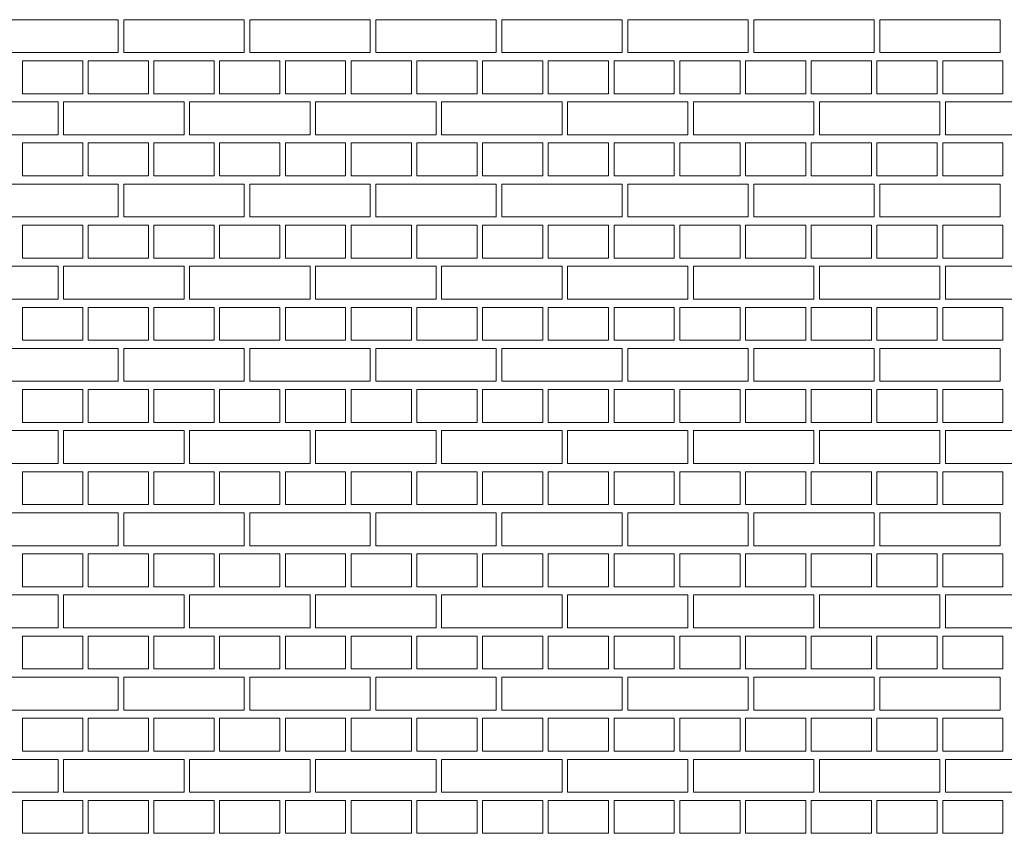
# Model space of a CAD drawing. Header units: millimetres. Extents: x -37887 to 94344, y -69777 to 116976.
# Tile 86 of 205: x 36307 to 38105, y 1894 to 3379. Entities that reach past the tile are written whole.
import ezdxf

# ---------------------------------------------------------------- set-up
doc = ezdxf.new("R2010")
doc.units = ezdxf.units.MM
doc.layers.add('01_inwentaryzacja', color=8, linetype='Continuous', lineweight=9)

msp = doc.modelspace()

# ---------------------------------------------------------------- linework, layer by layer
at = {"layer": '01_inwentaryzacja'}
for points in [[(36487.2, 3379.4), (36487.2, 3319.4), (36267.2, 3319.4), (36267.2, 3379.4), (36487.2, 3379.4)], [(36717.2, 3379.4), (36717.2, 3319.4), (36497.2, 3319.4), (36497.2, 3379.4), (36717.2, 3379.4)], [(36947.2, 3379.4), (36947.2, 3319.4), (36727.2, 3319.4), (36727.2, 3379.4), (36947.2, 3379.4)], [(37177.2, 3379.4), (37177.2, 3319.4), (36957.2, 3319.4), (36957.2, 3379.4), (37177.2, 3379.4)], [(37407.2, 3379.4), (37407.2, 3319.4), (37187.2, 3319.4), (37187.2, 3379.4), (37407.2, 3379.4)], [(37637.2, 3379.4), (37637.2, 3319.4), (37417.2, 3319.4), (37417.2, 3379.4), (37637.2, 3379.4)], [(37867.2, 3379.4), (37867.2, 3319.4), (37647.2, 3319.4), (37647.2, 3379.4), (37867.2, 3379.4)], [(38097.2, 3379.4), (38097.2, 3319.4), (37877.2, 3319.4), (37877.2, 3379.4), (38097.2, 3379.4)], [(36422.2, 3304.4), (36422.2, 3244.4), (36312.2, 3244.4), (36312.2, 3304.4), (36422.2, 3304.4)], [(36542.2, 3304.4), (36542.2, 3244.4), (36432.2, 3244.4), (36432.2, 3304.4), (36542.2, 3304.4)], [(36662.2, 3304.4), (36662.2, 3244.4), (36552.2, 3244.4), (36552.2, 3304.4), (36662.2, 3304.4)], [(36782.2, 3304.4), (36782.2, 3244.4), (36672.2, 3244.4), (36672.2, 3304.4), (36782.2, 3304.4)], [(36902.2, 3304.4), (36902.2, 3244.4), (36792.2, 3244.4), (36792.2, 3304.4), (36902.2, 3304.4)], [(37022.2, 3304.4), (37022.2, 3244.4), (36912.2, 3244.4), (36912.2, 3304.4), (37022.2, 3304.4)], [(37142.2, 3304.4), (37142.2, 3244.4), (37032.2, 3244.4), (37032.2, 3304.4), (37142.2, 3304.4)], [(37262.2, 3304.4), (37262.2, 3244.4), (37152.2, 3244.4), (37152.2, 3304.4), (37262.2, 3304.4)], [(37382.2, 3304.4), (37382.2, 3244.4), (37272.2, 3244.4), (37272.2, 3304.4), (37382.2, 3304.4)], [(37502.2, 3304.4), (37502.2, 3244.4), (37392.2, 3244.4), (37392.2, 3304.4), (37502.2, 3304.4)], [(37622.2, 3304.4), (37622.2, 3244.4), (37512.2, 3244.4), (37512.2, 3304.4), (37622.2, 3304.4)], [(37742.2, 3304.4), (37742.2, 3244.4), (37632.2, 3244.4), (37632.2, 3304.4), (37742.2, 3304.4)], [(37862.2, 3304.4), (37862.2, 3244.4), (37752.2, 3244.4), (37752.2, 3304.4), (37862.2, 3304.4)], [(37982.2, 3304.4), (37982.2, 3244.4), (37872.2, 3244.4), (37872.2, 3304.4), (37982.2, 3304.4)], [(38102.2, 3304.4), (38102.2, 3244.4), (37992.2, 3244.4), (37992.2, 3304.4), (38102.2, 3304.4)], [(36377.2, 3229.4), (36377.2, 3169.4), (36157.2, 3169.4), (36157.2, 3229.4), (36377.2, 3229.4)], [(36607.2, 3229.4), (36607.2, 3169.4), (36387.2, 3169.4), (36387.2, 3229.4), (36607.2, 3229.4)], [(36837.2, 3229.4), (36837.2, 3169.4), (36617.2, 3169.4), (36617.2, 3229.4), (36837.2, 3229.4)], [(37067.2, 3229.4), (37067.2, 3169.4), (36847.2, 3169.4), (36847.2, 3229.4), (37067.2, 3229.4)], [(37297.2, 3229.4), (37297.2, 3169.4), (37077.2, 3169.4), (37077.2, 3229.4), (37297.2, 3229.4)], [(37527.2, 3229.4), (37527.2, 3169.4), (37307.2, 3169.4), (37307.2, 3229.4), (37527.2, 3229.4)], [(37757.2, 3229.4), (37757.2, 3169.4), (37537.2, 3169.4), (37537.2, 3229.4), (37757.2, 3229.4)], [(37987.2, 3229.4), (37987.2, 3169.4), (37767.2, 3169.4), (37767.2, 3229.4), (37987.2, 3229.4)], [(38217.2, 3229.4), (38217.2, 3169.4), (37997.2, 3169.4), (37997.2, 3229.4), (38217.2, 3229.4)], [(36422.2, 3154.4), (36422.2, 3094.4), (36312.2, 3094.4), (36312.2, 3154.4), (36422.2, 3154.4)], [(36542.2, 3154.4), (36542.2, 3094.4), (36432.2, 3094.4), (36432.2, 3154.4), (36542.2, 3154.4)], [(36662.2, 3154.4), (36662.2, 3094.4), (36552.2, 3094.4), (36552.2, 3154.4), (36662.2, 3154.4)], [(36782.2, 3154.4), (36782.2, 3094.4), (36672.2, 3094.4), (36672.2, 3154.4), (36782.2, 3154.4)], [(36902.2, 3154.4), (36902.2, 3094.4), (36792.2, 3094.4), (36792.2, 3154.4), (36902.2, 3154.4)], [(37022.2, 3154.4), (37022.2, 3094.4), (36912.2, 3094.4), (36912.2, 3154.4), (37022.2, 3154.4)], [(37142.2, 3154.4), (37142.2, 3094.4), (37032.2, 3094.4), (37032.2, 3154.4), (37142.2, 3154.4)], [(37262.2, 3154.4), (37262.2, 3094.4), (37152.2, 3094.4), (37152.2, 3154.4), (37262.2, 3154.4)], [(37382.2, 3154.4), (37382.2, 3094.4), (37272.2, 3094.4), (37272.2, 3154.4), (37382.2, 3154.4)], [(37502.2, 3154.4), (37502.2, 3094.4), (37392.2, 3094.4), (37392.2, 3154.4), (37502.2, 3154.4)], [(37622.2, 3154.4), (37622.2, 3094.4), (37512.2, 3094.4), (37512.2, 3154.4), (37622.2, 3154.4)], [(37742.2, 3154.4), (37742.2, 3094.4), (37632.2, 3094.4), (37632.2, 3154.4), (37742.2, 3154.4)], [(37862.2, 3154.4), (37862.2, 3094.4), (37752.2, 3094.4), (37752.2, 3154.4), (37862.2, 3154.4)], [(37982.2, 3154.4), (37982.2, 3094.4), (37872.2, 3094.4), (37872.2, 3154.4), (37982.2, 3154.4)], [(38102.2, 3154.4), (38102.2, 3094.4), (37992.2, 3094.4), (37992.2, 3154.4), (38102.2, 3154.4)], [(36487.2, 3079.4), (36487.2, 3019.4), (36267.2, 3019.4), (36267.2, 3079.4), (36487.2, 3079.4)], [(36717.2, 3079.4), (36717.2, 3019.4), (36497.2, 3019.4), (36497.2, 3079.4), (36717.2, 3079.4)], [(36947.2, 3079.4), (36947.2, 3019.4), (36727.2, 3019.4), (36727.2, 3079.4), (36947.2, 3079.4)], [(37177.2, 3079.4), (37177.2, 3019.4), (36957.2, 3019.4), (36957.2, 3079.4), (37177.2, 3079.4)], [(37407.2, 3079.4), (37407.2, 3019.4), (37187.2, 3019.4), (37187.2, 3079.4), (37407.2, 3079.4)], [(37637.2, 3079.4), (37637.2, 3019.4), (37417.2, 3019.4), (37417.2, 3079.4), (37637.2, 3079.4)], [(37867.2, 3079.4), (37867.2, 3019.4), (37647.2, 3019.4), (37647.2, 3079.4), (37867.2, 3079.4)], [(38097.2, 3079.4), (38097.2, 3019.4), (37877.2, 3019.4), (37877.2, 3079.4), (38097.2, 3079.4)], [(36422.2, 3004.4), (36422.2, 2944.4), (36312.2, 2944.4), (36312.2, 3004.4), (36422.2, 3004.4)], [(36542.2, 3004.4), (36542.2, 2944.4), (36432.2, 2944.4), (36432.2, 3004.4), (36542.2, 3004.4)], [(36662.2, 3004.4), (36662.2, 2944.4), (36552.2, 2944.4), (36552.2, 3004.4), (36662.2, 3004.4)], [(36782.2, 3004.4), (36782.2, 2944.4), (36672.2, 2944.4), (36672.2, 3004.4), (36782.2, 3004.4)], [(36902.2, 3004.4), (36902.2, 2944.4), (36792.2, 2944.4), (36792.2, 3004.4), (36902.2, 3004.4)], [(37022.2, 3004.4), (37022.2, 2944.4), (36912.2, 2944.4), (36912.2, 3004.4), (37022.2, 3004.4)], [(37142.2, 3004.4), (37142.2, 2944.4), (37032.2, 2944.4), (37032.2, 3004.4), (37142.2, 3004.4)], [(37262.2, 3004.4), (37262.2, 2944.4), (37152.2, 2944.4), (37152.2, 3004.4), (37262.2, 3004.4)], [(37382.2, 3004.4), (37382.2, 2944.4), (37272.2, 2944.4), (37272.2, 3004.4), (37382.2, 3004.4)], [(37502.2, 3004.4), (37502.2, 2944.4), (37392.2, 2944.4), (37392.2, 3004.4), (37502.2, 3004.4)], [(37622.2, 3004.4), (37622.2, 2944.4), (37512.2, 2944.4), (37512.2, 3004.4), (37622.2, 3004.4)], [(37742.2, 3004.4), (37742.2, 2944.4), (37632.2, 2944.4), (37632.2, 3004.4), (37742.2, 3004.4)], [(37862.2, 3004.4), (37862.2, 2944.4), (37752.2, 2944.4), (37752.2, 3004.4), (37862.2, 3004.4)], [(37982.2, 3004.4), (37982.2, 2944.4), (37872.2, 2944.4), (37872.2, 3004.4), (37982.2, 3004.4)], [(38102.2, 3004.4), (38102.2, 2944.4), (37992.2, 2944.4), (37992.2, 3004.4), (38102.2, 3004.4)], [(36377.2, 2929.4), (36377.2, 2869.4), (36157.2, 2869.4), (36157.2, 2929.4), (36377.2, 2929.4)], [(36607.2, 2929.4), (36607.2, 2869.4), (36387.2, 2869.4), (36387.2, 2929.4), (36607.2, 2929.4)], [(36837.2, 2929.4), (36837.2, 2869.4), (36617.2, 2869.4), (36617.2, 2929.4), (36837.2, 2929.4)], [(37067.2, 2929.4), (37067.2, 2869.4), (36847.2, 2869.4), (36847.2, 2929.4), (37067.2, 2929.4)], [(37297.2, 2929.4), (37297.2, 2869.4), (37077.2, 2869.4), (37077.2, 2929.4), (37297.2, 2929.4)], [(37527.2, 2929.4), (37527.2, 2869.4), (37307.2, 2869.4), (37307.2, 2929.4), (37527.2, 2929.4)], [(37757.2, 2929.4), (37757.2, 2869.4), (37537.2, 2869.4), (37537.2, 2929.4), (37757.2, 2929.4)], [(37987.2, 2929.4), (37987.2, 2869.4), (37767.2, 2869.4), (37767.2, 2929.4), (37987.2, 2929.4)], [(38217.2, 2929.4), (38217.2, 2869.4), (37997.2, 2869.4), (37997.2, 2929.4), (38217.2, 2929.4)], [(36422.2, 2854.4), (36422.2, 2794.4), (36312.2, 2794.4), (36312.2, 2854.4), (36422.2, 2854.4)], [(36542.2, 2854.4), (36542.2, 2794.4), (36432.2, 2794.4), (36432.2, 2854.4), (36542.2, 2854.4)], [(36662.2, 2854.4), (36662.2, 2794.4), (36552.2, 2794.4), (36552.2, 2854.4), (36662.2, 2854.4)], [(36782.2, 2854.4), (36782.2, 2794.4), (36672.2, 2794.4), (36672.2, 2854.4), (36782.2, 2854.4)], [(36902.2, 2854.4), (36902.2, 2794.4), (36792.2, 2794.4), (36792.2, 2854.4), (36902.2, 2854.4)], [(37022.2, 2854.4), (37022.2, 2794.4), (36912.2, 2794.4), (36912.2, 2854.4), (37022.2, 2854.4)], [(37142.2, 2854.4), (37142.2, 2794.4), (37032.2, 2794.4), (37032.2, 2854.4), (37142.2, 2854.4)], [(37262.2, 2854.4), (37262.2, 2794.4), (37152.2, 2794.4), (37152.2, 2854.4), (37262.2, 2854.4)], [(37382.2, 2854.4), (37382.2, 2794.4), (37272.2, 2794.4), (37272.2, 2854.4), (37382.2, 2854.4)], [(37502.2, 2854.4), (37502.2, 2794.4), (37392.2, 2794.4), (37392.2, 2854.4), (37502.2, 2854.4)], [(37622.2, 2854.4), (37622.2, 2794.4), (37512.2, 2794.4), (37512.2, 2854.4), (37622.2, 2854.4)], [(37742.2, 2854.4), (37742.2, 2794.4), (37632.2, 2794.4), (37632.2, 2854.4), (37742.2, 2854.4)], [(37862.2, 2854.4), (37862.2, 2794.4), (37752.2, 2794.4), (37752.2, 2854.4), (37862.2, 2854.4)], [(37982.2, 2854.4), (37982.2, 2794.4), (37872.2, 2794.4), (37872.2, 2854.4), (37982.2, 2854.4)], [(38102.2, 2854.4), (38102.2, 2794.4), (37992.2, 2794.4), (37992.2, 2854.4), (38102.2, 2854.4)], [(36487.2, 2779.4), (36487.2, 2719.4), (36267.2, 2719.4), (36267.2, 2779.4), (36487.2, 2779.4)], [(36717.2, 2779.4), (36717.2, 2719.4), (36497.2, 2719.4), (36497.2, 2779.4), (36717.2, 2779.4)], [(36947.2, 2779.4), (36947.2, 2719.4), (36727.2, 2719.4), (36727.2, 2779.4), (36947.2, 2779.4)], [(37177.2, 2779.4), (37177.2, 2719.4), (36957.2, 2719.4), (36957.2, 2779.4), (37177.2, 2779.4)], [(37407.2, 2779.4), (37407.2, 2719.4), (37187.2, 2719.4), (37187.2, 2779.4), (37407.2, 2779.4)], [(37637.2, 2779.4), (37637.2, 2719.4), (37417.2, 2719.4), (37417.2, 2779.4), (37637.2, 2779.4)], [(37867.2, 2779.4), (37867.2, 2719.4), (37647.2, 2719.4), (37647.2, 2779.4), (37867.2, 2779.4)], [(38097.2, 2779.4), (38097.2, 2719.4), (37877.2, 2719.4), (37877.2, 2779.4), (38097.2, 2779.4)], [(36422.2, 2704.4), (36422.2, 2644.4), (36312.2, 2644.4), (36312.2, 2704.4), (36422.2, 2704.4)], [(36542.2, 2704.4), (36542.2, 2644.4), (36432.2, 2644.4), (36432.2, 2704.4), (36542.2, 2704.4)], [(36662.2, 2704.4), (36662.2, 2644.4), (36552.2, 2644.4), (36552.2, 2704.4), (36662.2, 2704.4)], [(36782.2, 2704.4), (36782.2, 2644.4), (36672.2, 2644.4), (36672.2, 2704.4), (36782.2, 2704.4)], [(36902.2, 2704.4), (36902.2, 2644.4), (36792.2, 2644.4), (36792.2, 2704.4), (36902.2, 2704.4)], [(37022.2, 2704.4), (37022.2, 2644.4), (36912.2, 2644.4), (36912.2, 2704.4), (37022.2, 2704.4)], [(37142.2, 2704.4), (37142.2, 2644.4), (37032.2, 2644.4), (37032.2, 2704.4), (37142.2, 2704.4)], [(37262.2, 2704.4), (37262.2, 2644.4), (37152.2, 2644.4), (37152.2, 2704.4), (37262.2, 2704.4)], [(37382.2, 2704.4), (37382.2, 2644.4), (37272.2, 2644.4), (37272.2, 2704.4), (37382.2, 2704.4)], [(37502.2, 2704.4), (37502.2, 2644.4), (37392.2, 2644.4), (37392.2, 2704.4), (37502.2, 2704.4)], [(37622.2, 2704.4), (37622.2, 2644.4), (37512.2, 2644.4), (37512.2, 2704.4), (37622.2, 2704.4)], [(37742.2, 2704.4), (37742.2, 2644.4), (37632.2, 2644.4), (37632.2, 2704.4), (37742.2, 2704.4)], [(37862.2, 2704.4), (37862.2, 2644.4), (37752.2, 2644.4), (37752.2, 2704.4), (37862.2, 2704.4)], [(37982.2, 2704.4), (37982.2, 2644.4), (37872.2, 2644.4), (37872.2, 2704.4), (37982.2, 2704.4)], [(38102.2, 2704.4), (38102.2, 2644.4), (37992.2, 2644.4), (37992.2, 2704.4), (38102.2, 2704.4)], [(36377.2, 2629.4), (36377.2, 2569.4), (36157.2, 2569.4), (36157.2, 2629.4), (36377.2, 2629.4)], [(36607.2, 2629.4), (36607.2, 2569.4), (36387.2, 2569.4), (36387.2, 2629.4), (36607.2, 2629.4)], [(36837.2, 2629.4), (36837.2, 2569.4), (36617.2, 2569.4), (36617.2, 2629.4), (36837.2, 2629.4)], [(37067.2, 2629.4), (37067.2, 2569.4), (36847.2, 2569.4), (36847.2, 2629.4), (37067.2, 2629.4)], [(37297.2, 2629.4), (37297.2, 2569.4), (37077.2, 2569.4), (37077.2, 2629.4), (37297.2, 2629.4)], [(37527.2, 2629.4), (37527.2, 2569.4), (37307.2, 2569.4), (37307.2, 2629.4), (37527.2, 2629.4)], [(37757.2, 2629.4), (37757.2, 2569.4), (37537.2, 2569.4), (37537.2, 2629.4), (37757.2, 2629.4)], [(37987.2, 2629.4), (37987.2, 2569.4), (37767.2, 2569.4), (37767.2, 2629.4), (37987.2, 2629.4)], [(38217.2, 2629.4), (38217.2, 2569.4), (37997.2, 2569.4), (37997.2, 2629.4), (38217.2, 2629.4)], [(36422.2, 2554.4), (36422.2, 2494.4), (36312.2, 2494.4), (36312.2, 2554.4), (36422.2, 2554.4)], [(36542.2, 2554.4), (36542.2, 2494.4), (36432.2, 2494.4), (36432.2, 2554.4), (36542.2, 2554.4)], [(36662.2, 2554.4), (36662.2, 2494.4), (36552.2, 2494.4), (36552.2, 2554.4), (36662.2, 2554.4)], [(36782.2, 2554.4), (36782.2, 2494.4), (36672.2, 2494.4), (36672.2, 2554.4), (36782.2, 2554.4)], [(36902.2, 2554.4), (36902.2, 2494.4), (36792.2, 2494.4), (36792.2, 2554.4), (36902.2, 2554.4)], [(37022.2, 2554.4), (37022.2, 2494.4), (36912.2, 2494.4), (36912.2, 2554.4), (37022.2, 2554.4)], [(37142.2, 2554.4), (37142.2, 2494.4), (37032.2, 2494.4), (37032.2, 2554.4), (37142.2, 2554.4)], [(37262.2, 2554.4), (37262.2, 2494.4), (37152.2, 2494.4), (37152.2, 2554.4), (37262.2, 2554.4)], [(37382.2, 2554.4), (37382.2, 2494.4), (37272.2, 2494.4), (37272.2, 2554.4), (37382.2, 2554.4)], [(37502.2, 2554.4), (37502.2, 2494.4), (37392.2, 2494.4), (37392.2, 2554.4), (37502.2, 2554.4)], [(37622.2, 2554.4), (37622.2, 2494.4), (37512.2, 2494.4), (37512.2, 2554.4), (37622.2, 2554.4)], [(37742.2, 2554.4), (37742.2, 2494.4), (37632.2, 2494.4), (37632.2, 2554.4), (37742.2, 2554.4)], [(37862.2, 2554.4), (37862.2, 2494.4), (37752.2, 2494.4), (37752.2, 2554.4), (37862.2, 2554.4)], [(37982.2, 2554.4), (37982.2, 2494.4), (37872.2, 2494.4), (37872.2, 2554.4), (37982.2, 2554.4)], [(38102.2, 2554.4), (38102.2, 2494.4), (37992.2, 2494.4), (37992.2, 2554.4), (38102.2, 2554.4)], [(36487.2, 2479.4), (36487.2, 2419.4), (36267.2, 2419.4), (36267.2, 2479.4), (36487.2, 2479.4)], [(36717.2, 2479.4), (36717.2, 2419.4), (36497.2, 2419.4), (36497.2, 2479.4), (36717.2, 2479.4)], [(36947.2, 2479.4), (36947.2, 2419.4), (36727.2, 2419.4), (36727.2, 2479.4), (36947.2, 2479.4)], [(37177.2, 2479.4), (37177.2, 2419.4), (36957.2, 2419.4), (36957.2, 2479.4), (37177.2, 2479.4)], [(37407.2, 2479.4), (37407.2, 2419.4), (37187.2, 2419.4), (37187.2, 2479.4), (37407.2, 2479.4)], [(37637.2, 2479.4), (37637.2, 2419.4), (37417.2, 2419.4), (37417.2, 2479.4), (37637.2, 2479.4)], [(37867.2, 2479.4), (37867.2, 2419.4), (37647.2, 2419.4), (37647.2, 2479.4), (37867.2, 2479.4)], [(38097.2, 2479.4), (38097.2, 2419.4), (37877.2, 2419.4), (37877.2, 2479.4), (38097.2, 2479.4)], [(36422.2, 2404.4), (36422.2, 2344.4), (36312.2, 2344.4), (36312.2, 2404.4), (36422.2, 2404.4)], [(36542.2, 2404.4), (36542.2, 2344.4), (36432.2, 2344.4), (36432.2, 2404.4), (36542.2, 2404.4)], [(36662.2, 2404.4), (36662.2, 2344.4), (36552.2, 2344.4), (36552.2, 2404.4), (36662.2, 2404.4)], [(36782.2, 2404.4), (36782.2, 2344.4), (36672.2, 2344.4), (36672.2, 2404.4), (36782.2, 2404.4)], [(36902.2, 2404.4), (36902.2, 2344.4), (36792.2, 2344.4), (36792.2, 2404.4), (36902.2, 2404.4)], [(37022.2, 2404.4), (37022.2, 2344.4), (36912.2, 2344.4), (36912.2, 2404.4), (37022.2, 2404.4)], [(37142.2, 2404.4), (37142.2, 2344.4), (37032.2, 2344.4), (37032.2, 2404.4), (37142.2, 2404.4)], [(37262.2, 2404.4), (37262.2, 2344.4), (37152.2, 2344.4), (37152.2, 2404.4), (37262.2, 2404.4)], [(37382.2, 2404.4), (37382.2, 2344.4), (37272.2, 2344.4), (37272.2, 2404.4), (37382.2, 2404.4)], [(37502.2, 2404.4), (37502.2, 2344.4), (37392.2, 2344.4), (37392.2, 2404.4), (37502.2, 2404.4)], [(37622.2, 2404.4), (37622.2, 2344.4), (37512.2, 2344.4), (37512.2, 2404.4), (37622.2, 2404.4)], [(37742.2, 2404.4), (37742.2, 2344.4), (37632.2, 2344.4), (37632.2, 2404.4), (37742.2, 2404.4)], [(37862.2, 2404.4), (37862.2, 2344.4), (37752.2, 2344.4), (37752.2, 2404.4), (37862.2, 2404.4)], [(37982.2, 2404.4), (37982.2, 2344.4), (37872.2, 2344.4), (37872.2, 2404.4), (37982.2, 2404.4)], [(38102.2, 2404.4), (38102.2, 2344.4), (37992.2, 2344.4), (37992.2, 2404.4), (38102.2, 2404.4)], [(36377.2, 2329.4), (36377.2, 2269.4), (36157.2, 2269.4), (36157.2, 2329.4), (36377.2, 2329.4)], [(36607.2, 2329.4), (36607.2, 2269.4), (36387.2, 2269.4), (36387.2, 2329.4), (36607.2, 2329.4)], [(36837.2, 2329.4), (36837.2, 2269.4), (36617.2, 2269.4), (36617.2, 2329.4), (36837.2, 2329.4)], [(37067.2, 2329.4), (37067.2, 2269.4), (36847.2, 2269.4), (36847.2, 2329.4), (37067.2, 2329.4)], [(37297.2, 2329.4), (37297.2, 2269.4), (37077.2, 2269.4), (37077.2, 2329.4), (37297.2, 2329.4)], [(37527.2, 2329.4), (37527.2, 2269.4), (37307.2, 2269.4), (37307.2, 2329.4), (37527.2, 2329.4)], [(37757.2, 2329.4), (37757.2, 2269.4), (37537.2, 2269.4), (37537.2, 2329.4), (37757.2, 2329.4)], [(37987.2, 2329.4), (37987.2, 2269.4), (37767.2, 2269.4), (37767.2, 2329.4), (37987.2, 2329.4)], [(38217.2, 2329.4), (38217.2, 2269.4), (37997.2, 2269.4), (37997.2, 2329.4), (38217.2, 2329.4)], [(36422.2, 2254.4), (36422.2, 2194.4), (36312.2, 2194.4), (36312.2, 2254.4), (36422.2, 2254.4)], [(36542.2, 2254.4), (36542.2, 2194.4), (36432.2, 2194.4), (36432.2, 2254.4), (36542.2, 2254.4)], [(36662.2, 2254.4), (36662.2, 2194.4), (36552.2, 2194.4), (36552.2, 2254.4), (36662.2, 2254.4)], [(36782.2, 2254.4), (36782.2, 2194.4), (36672.2, 2194.4), (36672.2, 2254.4), (36782.2, 2254.4)], [(36902.2, 2254.4), (36902.2, 2194.4), (36792.2, 2194.4), (36792.2, 2254.4), (36902.2, 2254.4)], [(37022.2, 2254.4), (37022.2, 2194.4), (36912.2, 2194.4), (36912.2, 2254.4), (37022.2, 2254.4)], [(37142.2, 2254.4), (37142.2, 2194.4), (37032.2, 2194.4), (37032.2, 2254.4), (37142.2, 2254.4)], [(37262.2, 2254.4), (37262.2, 2194.4), (37152.2, 2194.4), (37152.2, 2254.4), (37262.2, 2254.4)], [(37382.2, 2254.4), (37382.2, 2194.4), (37272.2, 2194.4), (37272.2, 2254.4), (37382.2, 2254.4)], [(37502.2, 2254.4), (37502.2, 2194.4), (37392.2, 2194.4), (37392.2, 2254.4), (37502.2, 2254.4)], [(37622.2, 2254.4), (37622.2, 2194.4), (37512.2, 2194.4), (37512.2, 2254.4), (37622.2, 2254.4)], [(37742.2, 2254.4), (37742.2, 2194.4), (37632.2, 2194.4), (37632.2, 2254.4), (37742.2, 2254.4)], [(37862.2, 2254.4), (37862.2, 2194.4), (37752.2, 2194.4), (37752.2, 2254.4), (37862.2, 2254.4)], [(37982.2, 2254.4), (37982.2, 2194.4), (37872.2, 2194.4), (37872.2, 2254.4), (37982.2, 2254.4)], [(38102.2, 2254.4), (38102.2, 2194.4), (37992.2, 2194.4), (37992.2, 2254.4), (38102.2, 2254.4)], [(36487.2, 2179.4), (36487.2, 2119.4), (36267.2, 2119.4), (36267.2, 2179.4), (36487.2, 2179.4)], [(36717.2, 2179.4), (36717.2, 2119.4), (36497.2, 2119.4), (36497.2, 2179.4), (36717.2, 2179.4)], [(36947.2, 2179.4), (36947.2, 2119.4), (36727.2, 2119.4), (36727.2, 2179.4), (36947.2, 2179.4)], [(37177.2, 2179.4), (37177.2, 2119.4), (36957.2, 2119.4), (36957.2, 2179.4), (37177.2, 2179.4)], [(37407.2, 2179.4), (37407.2, 2119.4), (37187.2, 2119.4), (37187.2, 2179.4), (37407.2, 2179.4)], [(37637.2, 2179.4), (37637.2, 2119.4), (37417.2, 2119.4), (37417.2, 2179.4), (37637.2, 2179.4)], [(37867.2, 2179.4), (37867.2, 2119.4), (37647.2, 2119.4), (37647.2, 2179.4), (37867.2, 2179.4)], [(38097.2, 2179.4), (38097.2, 2119.4), (37877.2, 2119.4), (37877.2, 2179.4), (38097.2, 2179.4)], [(36422.2, 2104.4), (36422.2, 2044.4), (36312.2, 2044.4), (36312.2, 2104.4), (36422.2, 2104.4)], [(36542.2, 2104.4), (36542.2, 2044.4), (36432.2, 2044.4), (36432.2, 2104.4), (36542.2, 2104.4)], [(36662.2, 2104.4), (36662.2, 2044.4), (36552.2, 2044.4), (36552.2, 2104.4), (36662.2, 2104.4)], [(36782.2, 2104.4), (36782.2, 2044.4), (36672.2, 2044.4), (36672.2, 2104.4), (36782.2, 2104.4)], [(36902.2, 2104.4), (36902.2, 2044.4), (36792.2, 2044.4), (36792.2, 2104.4), (36902.2, 2104.4)], [(37022.2, 2104.4), (37022.2, 2044.4), (36912.2, 2044.4), (36912.2, 2104.4), (37022.2, 2104.4)], [(37142.2, 2104.4), (37142.2, 2044.4), (37032.2, 2044.4), (37032.2, 2104.4), (37142.2, 2104.4)], [(37262.2, 2104.4), (37262.2, 2044.4), (37152.2, 2044.4), (37152.2, 2104.4), (37262.2, 2104.4)], [(37382.2, 2104.4), (37382.2, 2044.4), (37272.2, 2044.4), (37272.2, 2104.4), (37382.2, 2104.4)], [(37502.2, 2104.4), (37502.2, 2044.4), (37392.2, 2044.4), (37392.2, 2104.4), (37502.2, 2104.4)], [(37622.2, 2104.4), (37622.2, 2044.4), (37512.2, 2044.4), (37512.2, 2104.4), (37622.2, 2104.4)], [(37742.2, 2104.4), (37742.2, 2044.4), (37632.2, 2044.4), (37632.2, 2104.4), (37742.2, 2104.4)], [(37862.2, 2104.4), (37862.2, 2044.4), (37752.2, 2044.4), (37752.2, 2104.4), (37862.2, 2104.4)], [(37982.2, 2104.4), (37982.2, 2044.4), (37872.2, 2044.4), (37872.2, 2104.4), (37982.2, 2104.4)], [(38102.2, 2104.4), (38102.2, 2044.4), (37992.2, 2044.4), (37992.2, 2104.4), (38102.2, 2104.4)], [(36377.2, 2029.4), (36377.2, 1969.4), (36157.2, 1969.4), (36157.2, 2029.4), (36377.2, 2029.4)], [(36607.2, 2029.4), (36607.2, 1969.4), (36387.2, 1969.4), (36387.2, 2029.4), (36607.2, 2029.4)], [(36837.2, 2029.4), (36837.2, 1969.4), (36617.2, 1969.4), (36617.2, 2029.4), (36837.2, 2029.4)], [(37067.2, 2029.4), (37067.2, 1969.4), (36847.2, 1969.4), (36847.2, 2029.4), (37067.2, 2029.4)], [(37297.2, 2029.4), (37297.2, 1969.4), (37077.2, 1969.4), (37077.2, 2029.4), (37297.2, 2029.4)], [(37527.2, 2029.4), (37527.2, 1969.4), (37307.2, 1969.4), (37307.2, 2029.4), (37527.2, 2029.4)], [(37757.2, 2029.4), (37757.2, 1969.4), (37537.2, 1969.4), (37537.2, 2029.4), (37757.2, 2029.4)], [(37987.2, 2029.4), (37987.2, 1969.4), (37767.2, 1969.4), (37767.2, 2029.4), (37987.2, 2029.4)], [(38217.2, 2029.4), (38217.2, 1969.4), (37997.2, 1969.4), (37997.2, 2029.4), (38217.2, 2029.4)], [(36422.2, 1954.4), (36422.2, 1894.4), (36312.2, 1894.4), (36312.2, 1954.4), (36422.2, 1954.4)], [(36542.2, 1954.4), (36542.2, 1894.4), (36432.2, 1894.4), (36432.2, 1954.4), (36542.2, 1954.4)], [(36662.2, 1954.4), (36662.2, 1894.4), (36552.2, 1894.4), (36552.2, 1954.4), (36662.2, 1954.4)], [(36782.2, 1954.4), (36782.2, 1894.4), (36672.2, 1894.4), (36672.2, 1954.4), (36782.2, 1954.4)], [(36902.2, 1954.4), (36902.2, 1894.4), (36792.2, 1894.4), (36792.2, 1954.4), (36902.2, 1954.4)], [(37022.2, 1954.4), (37022.2, 1894.4), (36912.2, 1894.4), (36912.2, 1954.4), (37022.2, 1954.4)], [(37142.2, 1954.4), (37142.2, 1894.4), (37032.2, 1894.4), (37032.2, 1954.4), (37142.2, 1954.4)], [(37262.2, 1954.4), (37262.2, 1894.4), (37152.2, 1894.4), (37152.2, 1954.4), (37262.2, 1954.4)], [(37382.2, 1954.4), (37382.2, 1894.4), (37272.2, 1894.4), (37272.2, 1954.4), (37382.2, 1954.4)], [(37502.2, 1954.4), (37502.2, 1894.4), (37392.2, 1894.4), (37392.2, 1954.4), (37502.2, 1954.4)], [(37622.2, 1954.4), (37622.2, 1894.4), (37512.2, 1894.4), (37512.2, 1954.4), (37622.2, 1954.4)], [(37742.2, 1954.4), (37742.2, 1894.4), (37632.2, 1894.4), (37632.2, 1954.4), (37742.2, 1954.4)], [(37862.2, 1954.4), (37862.2, 1894.4), (37752.2, 1894.4), (37752.2, 1954.4), (37862.2, 1954.4)], [(37982.2, 1954.4), (37982.2, 1894.4), (37872.2, 1894.4), (37872.2, 1954.4), (37982.2, 1954.4)], [(38102.2, 1954.4), (38102.2, 1894.4), (37992.2, 1894.4), (37992.2, 1954.4), (38102.2, 1954.4)]]:
    msp.add_lwpolyline(points, dxfattribs=at)

doc.saveas('drawing.dxf')
